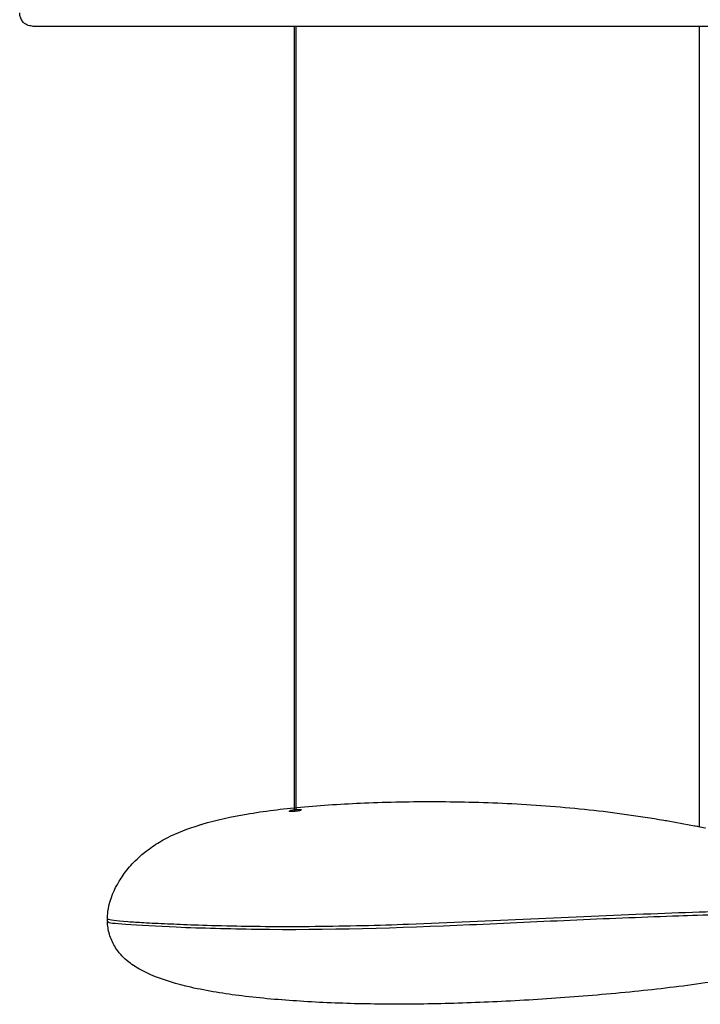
# Model space of a CAD drawing. Header units: centimetres. Extents: x 176 to 739, y 180 to 597.
# Tile 12 of 21: x 476 to 501, y 348 to 385. Entities that reach past the tile are written whole.
import ezdxf

# ---------------------------------------------------------------- set-up
doc = ezdxf.new("R2010")
doc.units = ezdxf.units.CM
doc.layers.add('Make2D$Visibile$Curve', color=7, linetype='Continuous', true_color=0x000000)

msp = doc.modelspace()

# ---------------------------------------------------------------- linework, layer by layer
at = {"layer": 'Make2D$Visibile$Curve', "color": 18, "lineweight": -3, "true_color": 0x000000}
for points, knots in [([(476.728, 384.559), (476.682, 384.568), (476.59, 384.585), (476.48, 384.619), (476.422, 384.657), (476.28, 384.799), (476.228, 384.927), (476.228, 385.059)], [0, 0, 0, 0, 0.14955, 0.14955, 0.3683964, 0.3683964, 0.7953864, 0.7953864, 0.7953864, 0.7953864]), ([(531.224, 384.559), (527.912, 384.559), (521.289, 384.559), (511.418, 384.559), (501.993, 384.559), (490.577, 384.559), (483.134, 384.559), (479.248, 384.559), (477.796, 384.559), (476.924, 384.559), (476.728, 384.559), (476.728, 384.559)], [-86.080664, -86.080664, -86.080664, -86.080664, -76.090969, -66.101274, -55.279962, -44.45865, -22.706175, -17.029632, -11.353088, -5.676544, 0, 0, 0, 0]), ([(482.873, 354.998), (482.912, 355.009), (482.95, 355.021), (482.988, 355.032), (483.518, 355.19), (484.077, 355.309), (484.626, 355.402), (485.282, 355.514), (485.965, 355.596), (486.627, 355.658), (487.408, 355.732), (488.212, 355.783), (488.994, 355.816), (489.873, 355.854), (490.764, 355.87), (491.642, 355.866), (492.579, 355.863), (493.523, 355.837), (494.457, 355.789), (495.41, 355.74), (496.37, 355.666), (497.317, 355.564), (498.235, 355.465), (499.167, 355.336), (500.078, 355.179), (500.111, 355.174), (500.143, 355.168), (500.176, 355.162), (500.521, 355.102), (500.867, 355.037), (501.212, 354.966)], [0.110889, 0.110889, 0.110889, 0.110889, 0.232093, 0.232093, 0.232093, 1.921733, 1.921733, 1.921733, 3.941814, 3.941814, 3.941814, 6.315732, 6.315732, 6.315732, 8.972348, 8.972348, 8.972348, 11.804861, 11.804861, 11.804861, 14.695761, 14.695761, 14.695761, 17.50593, 17.50593, 17.50593, 17.605776, 17.605776, 17.605776, 18.66645, 18.66645, 18.66645, 18.66645]), ([(486.432, 355.501), (486.273, 355.484), (486.2, 355.497), (486.215, 355.532), (486.289, 355.553), (486.432, 355.568)], [0, 0, 0, 0, 0.4196198, 0.4196198, 0.8035182, 0.8035182, 0.8035182, 0.8035182]), ([(486.432, 355.568), (486.587, 355.584), (486.663, 355.576), (486.649, 355.541), (486.573, 355.516), (486.432, 355.501)], [0, 0, 0, 0, 0.4176761, 0.4176761, 0.7997805, 0.7997805, 0.7997805, 0.7997805]), ([(480.707, 353.862), (480.768, 353.915), (480.83, 353.967), (480.895, 354.018), (480.975, 354.081), (481.058, 354.141), (481.143, 354.199), (481.316, 354.318), (481.496, 354.424), (481.686, 354.522), (482.059, 354.714), (482.464, 354.87), (482.873, 354.997)], [0.167053, 0.167053, 0.167053, 0.167053, 0.425694, 0.425694, 0.425694, 0.750192, 0.750192, 0.750192, 1.409054, 1.409054, 1.409054, 2.718749, 2.718749, 2.718749, 2.718749]), ([(479.508, 351.868), (479.511, 351.885), (479.514, 351.902), (479.517, 351.919), (479.584, 352.275), (479.728, 352.614), (479.91, 352.916), (479.955, 352.991), (480.004, 353.065), (480.054, 353.137), (480.115, 353.223), (480.179, 353.307), (480.247, 353.389), (480.31, 353.465), (480.376, 353.539), (480.445, 353.611), (480.529, 353.698), (480.616, 353.782), (480.707, 353.862)], [0.296873, 0.296873, 0.296873, 0.296873, 0.349866, 0.349866, 0.349866, 1.469515, 1.469515, 1.469515, 1.744918, 1.744918, 1.744918, 2.076679, 2.076679, 2.076679, 2.390281, 2.390281, 2.390281, 2.772899, 2.772899, 2.772899, 2.772899]), ([(506.012, 351.867), (505.715, 351.871), (505.342, 351.871), (504.456, 351.861), (503.939, 351.849), (502.323, 351.801), (501.011, 351.757), (498.143, 351.649), (496.652, 351.581), (495.155, 351.511)], [0.091356, 0.091356, 0.091356, 0.091356, 1.885344, 1.885344, 3.769443, 3.769443, 7.794329, 7.794329, 11.928216, 11.928216, 11.928216, 11.928216]), ([(500.635, 351.641), (501.446, 351.67), (502.759, 351.718), (504.286, 351.752), (504.711, 351.759), (505.508, 351.768), (505.838, 351.768), (506.055, 351.765)], [-5.522347, -5.522347, -5.522347, -5.522347, -2.770811, -2.770811, -1.547383, -1.547383, 0, 0, 0, 0]), ([(480.014, 350.155), (479.969, 350.201), (479.927, 350.25), (479.887, 350.301), (479.835, 350.367), (479.788, 350.436), (479.745, 350.508), (479.661, 350.647), (479.597, 350.795), (479.552, 350.951), (479.507, 351.109), (479.483, 351.269), (479.478, 351.43)], [0.098111, 0.098111, 0.098111, 0.098111, 0.292767, 0.292767, 0.292767, 0.545559, 0.545559, 0.545559, 1.034674, 1.034674, 1.034674, 1.527499, 1.527499, 1.527499, 1.527499]), ([(490.622, 351.318), (489.544, 351.278), (488.321, 351.248), (486.017, 351.226), (484.943, 351.234), (482.975, 351.278), (482.295, 351.306), (481.387, 351.346), (481.098, 351.36), (480.616, 351.387), (480.418, 351.399), (480.234, 351.412)], [-11.345269, -11.345269, -11.345269, -11.345269, -8.92826, -8.92826, -6.514331, -6.514331, -3.263314, -3.263314, -1.494916, -1.494916, -0.178232, -0.178232, -0.178232, -0.178232]), ([(492.899, 351.31), (494.222, 351.369), (495.557, 351.432), (498.169, 351.548), (499.418, 351.597), (500.635, 351.641)], [-13.775718, -13.775718, -13.775718, -13.775718, -9.647199, -9.647199, -5.522347, -5.522347, -5.522347, -5.522347]), ([(480.16, 351.329), (480.639, 351.295), (481.326, 351.253), (482.975, 351.186), (483.969, 351.159), (487.531, 351.106), (490.306, 351.195), (492.899, 351.31)], [-13.67027, -13.67027, -13.67027, -13.67027, -11.264465, -11.264465, -7.985866, -7.985866, 0, 0, 0, 0]), ([(506.05, 350.281), (505.871, 350.189), (505.681, 350.108), (505.494, 350.036), (505.359, 349.984), (505.222, 349.936), (505.086, 349.891), (504.783, 349.792), (504.469, 349.706), (504.16, 349.63), (503.441, 349.452), (502.661, 349.311), (501.931, 349.199), (501.079, 349.067), (500.187, 348.958), (499.33, 348.868), (498.423, 348.772), (497.495, 348.691), (496.585, 348.623), (495.696, 348.556), (494.798, 348.5), (493.906, 348.457), (493.056, 348.417), (492.196, 348.388), (491.345, 348.374), (490.538, 348.361), (489.72, 348.362), (488.912, 348.378), (488.148, 348.394), (487.372, 348.426), (486.61, 348.475), (485.894, 348.521), (485.164, 348.583), (484.454, 348.671), (483.832, 348.749), (483.178, 348.851), (482.567, 348.99), (482.071, 349.103), (481.545, 349.253), (481.078, 349.457), (480.882, 349.543), (480.688, 349.642), (480.507, 349.756), (480.425, 349.809), (480.345, 349.865), (480.268, 349.925), (480.177, 349.996), (480.091, 350.073), (480.012, 350.157)], [0, 0, 0, 0, 0.611738, 0.611738, 0.611738, 1.047605, 1.047605, 1.047605, 2.015474, 2.015474, 2.015474, 4.295479, 4.295479, 4.295479, 6.924669, 6.924669, 6.924669, 9.68476, 9.68476, 9.68476, 12.371769, 12.371769, 12.371769, 14.935617, 14.935617, 14.935617, 17.368602, 17.368602, 17.368602, 19.674522, 19.674522, 19.674522, 21.843777, 21.843777, 21.843777, 23.769899, 23.769899, 23.769899, 25.347436, 25.347436, 25.347436, 25.998976, 25.998976, 25.998976, 26.293883, 26.293883, 26.293883, 26.643662, 26.643662, 26.643662, 26.643662])]:
    msp.add_open_spline(points, degree=3, knots=knots, dxfattribs=at)
for points, degree in [([(486.407, 355.498), (486.407, 370.029), (486.407, 384.559)], 2), ([(486.457, 384.561), (486.457, 370.032), (486.457, 355.503)], 2), ([(501.407, 354.925), (501.407, 369.742), (501.407, 384.559)], 2), ([(501.307, 354.946), (501.256, 354.957), (501.225, 354.963), (501.212, 354.966)], 3), ([(501.317, 354.944), (501.314, 354.944), (501.312, 354.945), (501.31, 354.945)], 3), ([(501.432, 354.92), (501.392, 354.928), (501.352, 354.936), (501.317, 354.944)], 3), ([(501.629, 354.878), (501.591, 354.886), (501.519, 354.901), (501.432, 354.92)], 3), ([(479.479, 351.584), (479.483, 351.678), (479.492, 351.77), (479.507, 351.862)], 3), ([(479.477, 351.446), (479.477, 351.478), (479.477, 351.509), (479.479, 351.584)], 3), ([(479.493, 351.523), (479.482, 351.531), (479.477, 351.541), (479.478, 351.552)], 3), ([(479.478, 351.444), (479.478, 351.443), (479.478, 351.442), (479.478, 351.44)], 3), ([(479.478, 351.44), (479.478, 351.437), (479.479, 351.434), (479.481, 351.431)], 3), ([(479.481, 351.431), (479.51, 351.375), (479.726, 351.36), (480.16, 351.329)], 3), ([(480.234, 351.412), (479.764, 351.459), (479.55, 351.476), (479.493, 351.523)], 3), ([(495.155, 351.511), (493.658, 351.442), (492.146, 351.373), (490.622, 351.318)], 3)]:
    msp.add_open_spline(points, degree=degree, dxfattribs=at)

doc.saveas('drawing.dxf')
